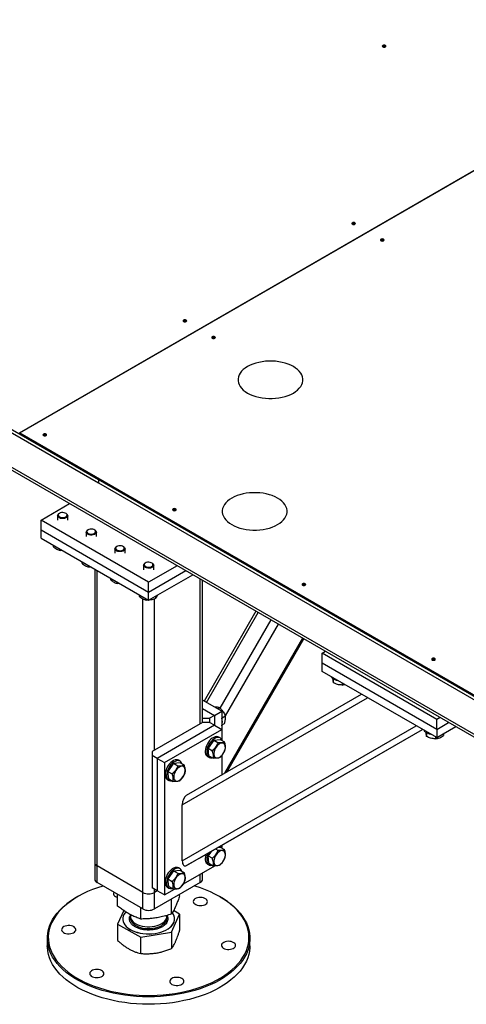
# Model space of a CAD drawing. Header units: millimetres. Extents: x 5 to 589, y 5 to 415.
# Tile 42 of 45: x 392 to 428, y 275 to 353. Entities that reach past the tile are written whole.
import ezdxf

# ---------------------------------------------------------------- set-up
doc = ezdxf.new("R2010")
doc.units = ezdxf.units.MM
doc.layers.add('TRAIT-FORT', color=4, linetype='Continuous', lineweight=25)

msp = doc.modelspace()

# ---------------------------------------------------------------- linework, layer by layer
at = {"layer": 'TRAIT-FORT', "color": 4, "linetype": 'Continuous', "lineweight": 25}
for p, q in [((392.25944, 320.47954), (473.88807, 367.60275)), ((392.2651, 320.47627), (473.89373, 367.59948)), ((335.6909, 353.03788), (398.48198, 316.78936)), ((335.6909, 352.77659), (398.48198, 316.52807)), ((455.61621, 280.80128), (339.08501, 348.07331)), ((339.35016, 347.70376), (455.61621, 280.5848)), ((392.25944, 320.38155), (392.2651, 320.38482)), ((392.2651, 320.37829), (392.2651, 320.47627)), ((392.2651, 320.47627), (455.61621, 283.90446)), ((392.2651, 320.37829), (455.61621, 283.80647)), ((398.48198, 316.78936), (398.48198, 316.52807)), ((398.48764, 316.53133), (398.48198, 316.52807)), ((398.48764, 316.78609), (455.61621, 283.80647)), ((398.48764, 316.78609), (398.48764, 316.5248)), ((398.48764, 316.5248), (455.61621, 283.54518)), ((393.95649, 313.58815), (396.20151, 314.88417)), ((395.41027, 314.12049), (395.37066, 314.09762)), ((395.93644, 314.09762), (395.89684, 314.12049)), ((402.44178, 308.6897), (393.95649, 313.58815)), ((393.95649, 312.80427), (393.95649, 313.58815)), ((395.25355, 313.93436), (395.25355, 313.58815)), ((396.05355, 313.58815), (396.05355, 313.93436)), ((393.95649, 312.15104), (393.95649, 312.80427)), ((393.95649, 312.80427), (402.44178, 307.90582)), ((397.51629, 312.62811), (397.51629, 312.28189)), ((397.67301, 312.81423), (397.6334, 312.79136)), ((398.19918, 312.79136), (398.15958, 312.81423)), ((398.31629, 312.28189), (398.31629, 312.62811)), ((393.95649, 312.15104), (402.44178, 307.25259)), ((394.89511, 311.60918), (394.89511, 311.51143)), ((395.45033, 311.28866), (395.45033, 311.19091)), ((399.77903, 311.32185), (399.77903, 310.97564)), ((399.93575, 311.50798), (399.89615, 311.48511)), ((400.46192, 311.48511), (400.42232, 311.50798)), ((400.57903, 310.97564), (400.57903, 311.32185)), ((397.15785, 310.30293), (397.15785, 310.20518)), ((402.19849, 310.20173), (402.15889, 310.17886)), ((402.72466, 310.17886), (402.68506, 310.20173)), ((397.71307, 309.98241), (397.71307, 309.88466)), ((398.18139, 309.71206), (398.18139, 286.54432)), ((398.36884, 286.28306), (398.36884, 309.60384)), ((402.04178, 310.0156), (402.04178, 309.66939)), ((404.68679, 309.98572), (402.44178, 308.6897)), ((402.44178, 307.90582), (405.36573, 309.59378)), ((402.84178, 309.66939), (402.84178, 310.0156)), ((399.42059, 308.99668), (399.42059, 308.89892)), ((399.97581, 308.67616), (399.97581, 308.5784)), ((402.44178, 307.25259), (405.9315, 309.26716)), ((402.44178, 307.90582), (402.44178, 308.6897)), ((406.51471, 297.51867), (406.51471, 308.93048)), ((406.70216, 297.61664), (406.70216, 308.82227)), ((402.44178, 307.25259), (402.44178, 307.90582)), ((401.68333, 307.69043), (401.68333, 307.59267)), ((401.98923, 284.19306), (401.98923, 307.36773)), ((402.23855, 307.36991), (402.23855, 307.27215)), ((402.89432, 295.42866), (402.89432, 307.35712)), ((402.99699, 307.57311), (402.99699, 307.38947)), ((410.91729, 306.38893), (406.82415, 299.29941)), ((406.99983, 299.19799), (411.09297, 306.28751)), ((408.0889, 298.73286), (412.1112, 305.6997)), ((408.51102, 298.12589), (412.69064, 305.3652)), ((408.45976, 293.60281), (414.61079, 304.25672)), ((408.61235, 293.69093), (414.68708, 304.21267)), ((416.13136, 303.07281), (416.39648, 303.22586)), ((416.13136, 302.28893), (416.13136, 303.07281)), ((425.18233, 297.8478), (416.13136, 303.07281)), ((416.13136, 301.6357), (416.13136, 302.28893)), ((425.18233, 297.06392), (416.13136, 302.28893)), ((425.18233, 296.41069), (416.13136, 301.6357)), ((417.01355, 301.0616), (417.01355, 300.75708)), ((417.72372, 300.71645), (417.72372, 300.56371)), ((405.1005, 291.1087), (419.73119, 299.55756)), ((405.43991, 291.85892), (419.25124, 299.83463)), ((408.21177, 298.49836), (406.70216, 299.36983)), ((406.70216, 298.71671), (407.64608, 298.17179)), ((407.64608, 298.17179), (408.21177, 298.49836)), ((407.89912, 298.67884), (408.0538, 298.76814)), ((408.21177, 298.49836), (408.21177, 297.06148)), ((406.70216, 297.9432), (407.2501, 297.9432)), ((407.64608, 298.17179), (407.2501, 297.9432)), ((407.2501, 297.9432), (407.2501, 297.61664)), ((407.64608, 298.17179), (407.64608, 297.38804)), ((408.21177, 297.96132), (408.49667, 298.12579)), ((425.44745, 298.00085), (425.18233, 297.8478)), ((425.18233, 297.06392), (425.18233, 297.8478)), ((406.68442, 297.61664), (402.72462, 295.33069)), ((407.64608, 297.38804), (403.1206, 294.77554)), ((403.68628, 294.44897), (408.21177, 297.06148)), ((405.1005, 286.67441), (423.57119, 297.34078)), ((405.43991, 286.31606), (424.05124, 297.06365)), ((406.45814, 286.90387), (424.05141, 297.06355)), ((407.2501, 297.61664), (406.68442, 297.61664)), ((407.64608, 297.38804), (407.2501, 297.61664)), ((407.64608, 297.38804), (408.21177, 297.06148)), ((408.21177, 297.06148), (408.21177, 296.25035)), ((408.24081, 297.42101), (408.4281, 297.52913)), ((425.18233, 297.06392), (426.12638, 297.60891)), ((425.18233, 296.41069), (426.69216, 297.28229)), ((425.18233, 297.06392), (425.18233, 296.41069)), ((407.57752, 296.2211), (407.13465, 295.57874)), ((407.57752, 296.2211), (408.08895, 296.26679)), ((407.57752, 296.2211), (407.91667, 296.02531)), ((408.08605, 296.38656), (407.97291, 296.45188)), ((408.08895, 296.26679), (408.4281, 296.071)), ((424.36746, 296.81627), (424.36746, 296.51176)), ((425.07763, 296.47113), (425.07763, 296.31839)), ((425.72279, 296.72269), (425.72279, 296.57675)), ((407.13465, 295.57874), (407.4738, 295.38296)), ((407.20321, 294.98209), (407.13465, 295.57874)), ((402.72462, 295.33069), (402.72462, 295.00413)), ((402.72462, 295.00413), (402.72462, 284.55241)), ((403.1206, 294.77554), (402.72462, 295.00413)), ((403.1206, 294.77554), (403.1206, 284.32381)), ((403.1206, 294.77554), (403.68628, 294.44897)), ((404.91821, 294.55781), (404.80507, 294.62312)), ((407.09298, 294.92763), (407.20612, 294.86232)), ((407.20321, 294.98209), (407.54237, 294.7863)), ((408.21177, 294.99347), (408.21177, 293.4596)), ((403.68628, 294.44897), (403.68628, 283.99725)), ((404.40968, 294.39234), (403.96681, 293.74999)), ((404.40968, 294.39234), (404.92111, 294.43804)), ((404.40968, 294.39234), (404.74883, 294.19655)), ((404.92111, 294.43804), (405.26027, 294.24225)), ((403.92514, 293.09888), (404.03828, 293.03356)), ((403.96681, 293.74999), (404.30596, 293.5542)), ((404.03537, 293.15334), (403.96681, 293.74999)), ((404.03537, 293.15334), (404.37453, 292.95755)), ((405.1005, 286.67441), (405.1005, 291.1087)), ((407.73234, 287.63969), (407.91667, 287.53328)), ((407.94378, 287.7618), (408.08895, 287.77477)), ((408.08895, 287.77477), (408.4281, 287.57898)), ((408.21177, 287.91655), (408.21177, 287.75833)), ((406.45814, 286.90387), (405.43991, 286.31606)), ((407.37271, 287.43202), (407.13465, 287.08672)), ((407.13465, 287.08672), (407.4738, 286.89093)), ((407.20321, 286.49006), (407.13465, 287.08672)), ((398.18139, 286.54432), (398.18139, 285.23785)), ((401.98923, 284.19306), (398.36884, 286.28306)), ((398.36884, 284.9766), (398.36884, 286.28306)), ((404.91821, 286.06578), (404.80507, 286.1311)), ((405.1838, 284.86175), (407.65638, 286.28914)), ((407.09298, 286.43561), (407.20612, 286.37029)), ((407.20321, 286.49006), (407.54237, 286.29428)), ((404.40968, 285.90032), (403.96681, 285.25797)), ((403.96681, 285.25797), (404.30596, 285.06218)), ((404.03537, 284.66131), (403.96681, 285.25797)), ((404.40968, 285.90032), (404.92111, 285.94601)), ((404.40968, 285.90032), (404.74883, 285.70453)), ((404.92111, 285.94601), (405.26027, 285.75022)), ((406.51471, 284.9766), (406.51471, 285.63007)), ((406.70216, 285.23785), (406.70216, 285.73828)), ((401.98923, 282.88659), (398.36884, 284.9766)), ((403.1206, 284.32381), (402.72462, 284.55241)), ((406.51471, 284.9766), (402.89432, 282.88659)), ((403.92514, 284.60685), (404.03828, 284.54154)), ((404.03537, 284.66131), (404.37453, 284.46552)), ((396.84058, 283.86501), (396.784, 283.83234)), ((399.99613, 283.11902), (399.99613, 284.03718)), ((401.98923, 282.88659), (401.98923, 284.19306)), ((402.89432, 284.19306), (402.89432, 284.45444)), ((403.12071, 284.32375), (402.89432, 284.19306)), ((402.89432, 282.88659), (402.89432, 284.19306)), ((403.68628, 283.99725), (403.1206, 284.32381)), ((403.68628, 283.99725), (404.48855, 284.46039)), ((404.88742, 283.91237), (404.88742, 284.03718)), ((408.09955, 283.83234), (408.04297, 283.86501)), ((401.81403, 282.09466), (401.81403, 282.98773)), ((404.25968, 282.49134), (404.25968, 283.6748)), ((400.47121, 282.76802), (399.99613, 281.69259)), ((400.96892, 282.31917), (401.00178, 282.37259)), ((401.00178, 282.44485), (401.00178, 282.30908)), ((403.88178, 282.30908), (403.88178, 282.37603)), ((404.25968, 281.06492), (404.88742, 282.48594)), ((404.88742, 282.48594), (404.41051, 282.75467)), ((404.88742, 282.48594), (404.88742, 281.18968)), ((399.99613, 281.69259), (401.81403, 280.66824)), ((399.99613, 281.69259), (399.99613, 280.39633)), ((400.39738, 282.10233), (400.39738, 282.08927)), ((404.48618, 282.08927), (404.48618, 282.10233)), ((401.81403, 280.66824), (404.25968, 281.06492)), ((401.81403, 279.37198), (401.81403, 280.66824)), ((404.25968, 281.06492), (404.25968, 279.76866)), ((394.44178, 280.56724), (394.44178, 279.97933)), ((410.44178, 279.97933), (410.44178, 280.56724))]:
    msp.add_line(p, q, dxfattribs=at)
at = {"layer": 'TRAIT-FORT', "color": 4, "linetype": 'Continuous', "lineweight": 25, "flags": 128}
for points in [[(421.131, 351.05311), (421.08429, 351.07113), (421.02918, 351.07746), (420.97407, 351.07113), (420.92736, 351.05311), (420.89614, 351.02614), (420.88518, 350.99433), (420.89614, 350.96252), (420.92736, 350.93555), (420.97407, 350.91753), (421.02918, 350.9112), (421.08429, 350.91753), (421.131, 350.93555), (421.16222, 350.96252), (421.17318, 350.99433), (421.16222, 351.02614), (421.131, 351.05311)], [(418.72794, 337.0592), (418.68122, 337.07722), (418.62611, 337.08355), (418.57101, 337.07722), (418.52429, 337.0592), (418.49307, 337.03223), (418.48211, 337.00042), (418.49307, 336.96861), (418.52429, 336.94164), (418.57101, 336.92362), (418.62611, 336.91729), (418.68122, 336.92362), (418.72794, 336.94164), (418.75915, 336.96861), (418.77011, 337.00042), (418.75915, 337.03223), (418.72794, 337.0592)], [(420.99068, 335.75295), (420.94396, 335.77097), (420.88885, 335.77729), (420.83375, 335.77097), (420.78703, 335.75295), (420.75581, 335.72598), (420.74485, 335.69416), (420.75581, 335.66235), (420.78703, 335.63538), (420.83375, 335.61736), (420.88885, 335.61103), (420.94396, 335.61736), (420.99068, 335.63538), (421.02189, 335.66235), (421.03285, 335.69416), (421.02189, 335.72598), (420.99068, 335.75295)], [(405.40601, 329.36861), (405.35929, 329.38663), (405.30418, 329.39296), (405.24908, 329.38663), (405.20236, 329.36861), (405.17114, 329.34164), (405.16018, 329.30983), (405.17114, 329.27802), (405.20236, 329.25105), (405.24908, 329.23303), (405.30418, 329.2267), (405.35929, 329.23303), (405.40601, 329.25105), (405.43722, 329.27802), (405.44818, 329.30983), (405.43722, 329.34164), (405.40601, 329.36861)], [(407.66875, 328.06236), (407.62203, 328.08038), (407.56692, 328.08671), (407.51182, 328.08038), (407.4651, 328.06236), (407.43389, 328.03539), (407.42292, 328.00358), (407.43389, 327.97177), (407.4651, 327.9448), (407.51182, 327.92678), (407.56692, 327.92045), (407.62203, 327.92678), (407.66875, 327.9448), (407.69996, 327.97177), (407.71092, 328.00358), (407.69996, 328.03539), (407.66875, 328.06236)], [(413.86761, 325.70374), (413.66848, 325.80725), (413.45169, 325.89817), (413.21963, 325.97552), (412.97484, 326.03843), (412.71999, 326.08624), (412.45789, 326.1184), (412.1914, 326.13457), (411.92344, 326.13457), (411.65694, 326.1184), (411.39484, 326.08624), (411.13999, 326.03843), (410.8952, 325.97552), (410.66314, 325.89817), (410.44636, 325.80725), (410.24722, 325.70374), (410.06792, 325.58878), (409.91042, 325.46363), (409.77644, 325.32967), (409.66745, 325.18835), (409.58465, 325.04123), (409.52893, 324.88992), (409.50092, 324.73608), (409.50092, 324.58139), (409.52893, 324.42755), (409.58465, 324.27624), (409.66745, 324.12912), (409.77644, 323.9878), (409.91042, 323.85384), (410.06792, 323.72869), (410.24722, 323.61373), (410.44636, 323.51023), (410.66314, 323.4193), (410.8952, 323.34196), (411.13999, 323.27904), (411.39484, 323.23124), (411.65694, 323.19907), (411.92344, 323.1829), (412.1914, 323.1829), (412.45789, 323.19907), (412.71999, 323.23124), (412.97484, 323.27904), (413.21963, 323.34196), (413.45169, 323.4193), (413.66848, 323.51023), (413.86761, 323.61373), (414.04691, 323.72869), (414.20441, 323.85384), (414.33839, 323.9878), (414.44738, 324.12912), (414.53019, 324.27624), (414.5859, 324.42755), (414.61391, 324.58139), (414.61391, 324.73608), (414.5859, 324.88992), (414.53019, 325.04123), (414.44738, 325.18835), (414.33839, 325.32967), (414.20441, 325.46363), (414.04691, 325.58878), (413.86761, 325.70374)], [(394.34682, 320.37177), (394.3001, 320.38979), (394.24499, 320.39612), (394.18989, 320.38979), (394.14317, 320.37177), (394.11196, 320.3448), (394.10099, 320.31299), (394.11196, 320.28118), (394.14317, 320.25421), (394.18989, 320.23619), (394.24499, 320.22986), (394.3001, 320.23619), (394.34682, 320.25421), (394.37803, 320.28118), (394.38899, 320.31299), (394.37803, 320.3448), (394.34682, 320.37177)], [(412.6231, 315.31903), (412.42397, 315.42253), (412.20718, 315.51346), (411.97512, 315.5908), (411.73033, 315.65372), (411.47548, 315.70152), (411.21338, 315.73369), (410.94689, 315.74986), (410.67893, 315.74986), (410.41244, 315.73369), (410.15033, 315.70152), (409.89549, 315.65372), (409.65069, 315.5908), (409.41863, 315.51346), (409.20185, 315.42253), (409.00271, 315.31903), (408.82341, 315.20407), (408.66591, 315.07892), (408.53193, 314.94496), (408.42294, 314.80364), (408.34014, 314.65652), (408.28443, 314.50521), (408.25642, 314.35137), (408.25642, 314.19668), (408.28443, 314.04284), (408.34014, 313.89153), (408.42294, 313.74441), (408.53193, 313.60309), (408.66591, 313.46913), (408.82341, 313.34398), (409.00271, 313.22902), (409.20185, 313.12551), (409.41863, 313.03459), (409.65069, 312.95724), (409.89549, 312.89433), (410.15033, 312.84652), (410.41244, 312.81436), (410.67893, 312.79819), (410.94689, 312.79819), (411.21338, 312.81436), (411.47548, 312.84652), (411.73033, 312.89433), (411.97512, 312.95724), (412.20718, 313.03459), (412.42397, 313.12551), (412.6231, 313.22902), (412.8024, 313.34398), (412.9599, 313.46913), (413.09388, 313.60309), (413.20287, 313.74441), (413.28568, 313.89153), (413.34139, 314.04284), (413.3694, 314.19668), (413.3694, 314.35137), (413.34139, 314.50521), (413.28568, 314.65652), (413.20287, 314.80364), (413.09388, 314.94496), (412.9599, 315.07892), (412.8024, 315.20407), (412.6231, 315.31903)], [(395.93644, 314.09762), (395.94897, 314.09004), (396.01078, 314.03826), (396.04609, 313.97877), (396.05228, 313.91598), (396.02891, 313.85456), (395.97769, 313.79906), (395.90244, 313.75359), (395.80873, 313.72153), (395.7035, 313.70525), (395.59458, 313.70597), (395.49002, 313.72362), (395.3976, 313.75691), (395.32416, 313.80335), (395.27515, 313.85951), (395.2542, 313.92123), (395.26287, 313.98391), (395.30051, 314.04292), (395.36434, 314.09388), (395.37066, 314.09762)], [(395.56452, 314.17191), (395.47053, 314.14824), (395.39281, 314.10962), (395.33825, 314.0595), (395.31171, 314.00232), (395.31555, 313.94317), (395.34942, 313.88729), (395.41031, 313.83966), (395.49281, 313.80451), (395.5896, 313.78496), (395.69207, 313.78275), (395.79111, 313.79807), (395.87794, 313.82956), (395.94482, 313.87443), (395.98583, 313.92869), (395.99731, 313.98751), (395.97825, 314.04568), (395.93033, 314.09801), (395.85783, 314.13987), (395.76717, 314.16753), (395.66641, 314.17853), (395.56452, 314.17191)], [(404.57535, 314.46697), (404.52864, 314.48499), (404.47353, 314.49131), (404.41842, 314.48499), (404.37171, 314.46697), (404.34049, 314.44), (404.32953, 314.40818), (404.34049, 314.37637), (404.37171, 314.3494), (404.41842, 314.33138), (404.47353, 314.32505), (404.52864, 314.33138), (404.57535, 314.3494), (404.60657, 314.37637), (404.61753, 314.40818), (404.60657, 314.44), (404.57535, 314.46697)], [(398.19918, 312.79136), (398.21172, 312.78379), (398.27352, 312.732), (398.30883, 312.67251), (398.31502, 312.60973), (398.29165, 312.54831), (398.24043, 312.4928), (398.16518, 312.44734), (398.07147, 312.41528), (397.96625, 312.399), (397.85732, 312.39972), (397.75277, 312.41737), (397.66034, 312.45065), (397.5869, 312.4971), (397.53789, 312.55326), (397.51694, 312.61497), (397.52561, 312.67766), (397.56326, 312.73667), (397.62708, 312.78763), (397.6334, 312.79136)], [(397.82726, 312.86565), (397.73327, 312.84198), (397.65555, 312.80337), (397.601, 312.75325), (397.57446, 312.69607), (397.57829, 312.63691), (397.61216, 312.58104), (397.67305, 312.53341), (397.75555, 312.49826), (397.85234, 312.47871), (397.95481, 312.4765), (398.05386, 312.49182), (398.14068, 312.52331), (398.20757, 312.56818), (398.24857, 312.62244), (398.26005, 312.68126), (398.24099, 312.73942), (398.19307, 312.79176), (398.12057, 312.83362), (398.02991, 312.86128), (397.92916, 312.87228), (397.82726, 312.86565)], [(400.46192, 311.48511), (400.47446, 311.47754), (400.53626, 311.42575), (400.57157, 311.36626), (400.57777, 311.30348), (400.55439, 311.24205), (400.50318, 311.18655), (400.42792, 311.14108), (400.33421, 311.10902), (400.22899, 311.09275), (400.12006, 311.09346), (400.01551, 311.11112), (399.92308, 311.1444), (399.84964, 311.19085), (399.80063, 311.24701), (399.77968, 311.30872), (399.78835, 311.37141), (399.826, 311.43042), (399.88983, 311.48138), (399.89615, 311.48511)], [(400.09, 311.5594), (399.99602, 311.53573), (399.91829, 311.49712), (399.86374, 311.44699), (399.8372, 311.38982), (399.84103, 311.33066), (399.8749, 311.27479), (399.93579, 311.22716), (400.01829, 311.19201), (400.11508, 311.17246), (400.21755, 311.17024), (400.3166, 311.18556), (400.40342, 311.21706), (400.47031, 311.26193), (400.51131, 311.31618), (400.52279, 311.37501), (400.50373, 311.43317), (400.45582, 311.48551), (400.38331, 311.52736), (400.29265, 311.55502), (400.1919, 311.56603), (400.09, 311.5594)], [(402.72466, 310.17886), (402.7372, 310.17128), (402.799, 310.1195), (402.83431, 310.06001), (402.84051, 309.99722), (402.81713, 309.9358), (402.76592, 309.8803), (402.69066, 309.83483), (402.59695, 309.80277), (402.49173, 309.78649), (402.3828, 309.78721), (402.27825, 309.80486), (402.18583, 309.83815), (402.11238, 309.88459), (402.06337, 309.94075), (402.04242, 310.00247), (402.05109, 310.06515), (402.08874, 310.12416), (402.15257, 310.17512), (402.15889, 310.17886)], [(402.35274, 310.25315), (402.25876, 310.22948), (402.18103, 310.19086), (402.12648, 310.14074), (402.09994, 310.08356), (402.10377, 310.02441), (402.13764, 309.96853), (402.19853, 309.92091), (402.28104, 309.88575), (402.37782, 309.8662), (402.48029, 309.86399), (402.57934, 309.87931), (402.66616, 309.9108), (402.73305, 309.95567), (402.77405, 310.00993), (402.78554, 310.06875), (402.76647, 310.12692), (402.71856, 310.17925), (402.64605, 310.22111), (402.55539, 310.24877), (402.45464, 310.25978), (402.35274, 310.25315)], [(414.80389, 308.56216), (414.75717, 308.58018), (414.70206, 308.58651), (414.64696, 308.58018), (414.60024, 308.56216), (414.56903, 308.53519), (414.55806, 308.50338), (414.56903, 308.47156), (414.60024, 308.4446), (414.64696, 308.42657), (414.70206, 308.42025), (414.75717, 308.42657), (414.80389, 308.4446), (414.8351, 308.47156), (414.84606, 308.50338), (414.8351, 308.53519), (414.80389, 308.56216)], [(425.03242, 302.65735), (424.98571, 302.67537), (424.9306, 302.6817), (424.87549, 302.67537), (424.82878, 302.65735), (424.79756, 302.63038), (424.7866, 302.59857), (424.79756, 302.56676), (424.82878, 302.53979), (424.87549, 302.52177), (424.9306, 302.51544), (424.98571, 302.52177), (425.03242, 302.53979), (425.06364, 302.56676), (425.0746, 302.59857), (425.06364, 302.63038), (425.03242, 302.65735)], [(416.93231, 301.12033), (416.85529, 301.19981), (416.83378, 301.2302)], [(424.28622, 296.87501), (424.2092, 296.95449), (424.18769, 296.98488)], [(407.97291, 296.45188), (407.89323, 296.4836), (407.79685, 296.49283), (407.69199, 296.47625), (407.58201, 296.4344), (407.47046, 296.36861), (407.36092, 296.281), (407.25691, 296.17438), (407.16177, 296.05219), (407.07855, 295.91836), (407.00995, 295.77717), (406.95815, 295.63317)], [(408.24081, 296.17913), (408.21558, 296.24275), (408.16166, 296.32439), (408.09116, 296.38354), (408.00636, 296.41829), (407.90998, 296.42752), (407.80512, 296.41094), (407.69515, 296.36908), (407.5836, 296.30329), (407.47406, 296.21568), (407.37004, 296.10907), (407.2749, 295.98688), (407.19169, 295.85304), (407.12309, 295.71186), (407.07129, 295.56786)], [(406.95815, 295.63317), (406.92483, 295.491), (406.91105, 295.35521), (406.91726, 295.23017), (406.94326, 295.11991), (406.98821, 295.02796), (407.05068, 294.95728), (407.09298, 294.92763)], [(407.07129, 295.56786), (407.03797, 295.42568), (407.02419, 295.2899), (407.0304, 295.16486), (407.0564, 295.05459), (407.10135, 294.96264), (407.16381, 294.89197), (407.24177, 294.84483), (407.33273, 294.82275), (407.43376, 294.82644), (407.46315, 294.83203)], [(407.58877, 295.06902), (407.6104, 294.97411), (407.6509, 294.89762), (407.7085, 294.84291), (407.78067, 294.81236), (407.86427, 294.80732), (407.95564, 294.828), (408.05078, 294.87349), (408.14555, 294.94182), (408.23579, 295.02998), (408.31756, 295.13414), (408.3873, 295.24974), (408.44194, 295.37172), (408.47911, 295.49475), (408.49718, 295.61347), (408.49536, 295.72267), (408.47372, 295.81759), (408.43322, 295.89407), (408.37563, 295.94878), (408.30345, 295.97933), (408.21986, 295.98437), (408.12849, 295.9637), (408.03334, 295.9182), (407.93858, 295.84988), (407.84834, 295.76171), (407.76656, 295.65755), (407.69683, 295.54196), (407.64218, 295.41997), (407.60501, 295.29694), (407.58694, 295.17823), (407.58877, 295.06902)], [(404.80507, 294.62312), (404.72539, 294.65485), (404.62901, 294.66408), (404.52415, 294.6475), (404.41417, 294.60564), (404.30262, 294.53985), (404.19308, 294.45224), (404.08907, 294.34563), (403.99393, 294.22344), (403.91072, 294.0896), (403.84211, 293.94842), (403.79031, 293.80442)], [(405.07297, 294.35037), (405.04774, 294.414), (404.99382, 294.49564), (404.92332, 294.55479), (404.83853, 294.58953), (404.74215, 294.59877), (404.63728, 294.58219), (404.52731, 294.54033), (404.41576, 294.47454), (404.30622, 294.38693), (404.20221, 294.28032), (404.10706, 294.15813), (404.02385, 294.02429), (403.95525, 293.8831), (403.90345, 293.73911)], [(403.79031, 293.80442), (403.75699, 293.66224), (403.74321, 293.52645), (403.74942, 293.40142), (403.77542, 293.29115), (403.82038, 293.1992), (403.88284, 293.12852), (403.92514, 293.09888)], [(404.42093, 293.24027), (404.44256, 293.14535), (404.48306, 293.06886), (404.54066, 293.01415), (404.61283, 292.98361), (404.69643, 292.97856), (404.7878, 292.99924), (404.88294, 293.04474), (404.97771, 293.11306), (405.06795, 293.20123), (405.14972, 293.30539), (405.21946, 293.42098), (405.2741, 293.54296), (405.31127, 293.666), (405.32934, 293.78471), (405.32752, 293.89391), (405.30588, 293.98883), (405.26538, 294.06532), (405.20779, 294.12003), (405.13562, 294.15058), (405.05202, 294.15562), (404.96065, 294.13494), (404.8655, 294.08945), (404.77074, 294.02112), (404.6805, 293.93296), (404.59872, 293.8288), (404.52899, 293.7132), (404.47434, 293.59122), (404.43717, 293.46818), (404.41911, 293.34947), (404.42093, 293.24027)], [(403.90345, 293.73911), (403.87013, 293.59693), (403.85635, 293.46114), (403.86256, 293.3361), (403.88856, 293.22584), (403.93351, 293.13389), (403.99597, 293.06321), (404.07393, 293.01607), (404.16489, 292.99399), (404.26592, 292.99768), (404.29531, 293.00328)], [(406.97873, 287.2045), (406.95815, 287.14115), (406.92483, 286.99897), (406.91105, 286.86318), (406.91726, 286.73815), (406.94326, 286.62788), (406.98821, 286.53593), (407.05068, 286.46525), (407.09298, 286.43561)], [(407.07129, 287.07584), (407.03797, 286.93366), (407.02419, 286.79787), (407.0304, 286.67283), (407.0564, 286.56257), (407.10135, 286.47062), (407.16381, 286.39994), (407.24177, 286.3528), (407.33273, 286.33072), (407.43376, 286.33441), (407.46315, 286.34001)], [(407.16616, 287.31274), (407.12309, 287.21983), (407.07129, 287.07584)], [(407.58877, 286.577), (407.6104, 286.48208), (407.6509, 286.40559), (407.7085, 286.35088), (407.78067, 286.32034), (407.86427, 286.31529), (407.95564, 286.33597), (408.05078, 286.38147), (408.14555, 286.44979), (408.23579, 286.53796), (408.31756, 286.64212), (408.3873, 286.75771), (408.44194, 286.87969), (408.47911, 287.00273), (408.49718, 287.12144), (408.49536, 287.23064), (408.47372, 287.32556), (408.43322, 287.40205), (408.37563, 287.45676), (408.30345, 287.48731), (408.21986, 287.49235), (408.12849, 287.47167), (408.03334, 287.42618), (407.93858, 287.35785), (407.84834, 287.26968), (407.76656, 287.16553), (407.69683, 287.04993), (407.64218, 286.92795), (407.60501, 286.80491), (407.58694, 286.6862), (407.58877, 286.577)], [(404.80507, 286.1311), (404.72539, 286.16282), (404.62901, 286.17205), (404.52415, 286.15548), (404.41417, 286.11362), (404.30262, 286.04783), (404.19308, 285.96022), (404.08907, 285.8536), (403.99393, 285.73142), (403.91072, 285.59758), (403.84211, 285.45639), (403.79031, 285.3124)], [(405.07297, 285.85835), (405.04774, 285.92197), (404.99382, 286.00362), (404.92332, 286.06276), (404.83853, 286.09751), (404.74215, 286.10674), (404.63728, 286.09016), (404.52731, 286.04831), (404.41576, 285.98252), (404.30622, 285.89491), (404.20221, 285.78829), (404.10706, 285.6661), (404.02385, 285.53226), (403.95525, 285.39108), (403.90345, 285.24708)], [(403.79031, 285.3124), (403.75699, 285.17022), (403.74321, 285.03443), (403.74942, 284.90939), (403.77542, 284.79913), (403.82038, 284.70718), (403.88284, 284.6365), (403.92514, 284.60685)], [(404.42093, 284.74825), (404.44256, 284.65333), (404.48306, 284.57684), (404.54066, 284.52213), (404.61283, 284.49158), (404.69643, 284.48654), (404.7878, 284.50722), (404.88294, 284.55271), (404.97771, 284.62104), (405.06795, 284.7092), (405.14972, 284.81336), (405.21946, 284.92896), (405.2741, 285.05094), (405.31127, 285.17397), (405.32934, 285.29269), (405.32752, 285.40189), (405.30588, 285.49681), (405.26538, 285.57329), (405.20779, 285.62801), (405.13562, 285.65855), (405.05202, 285.6636), (404.96065, 285.64292), (404.8655, 285.59742), (404.77074, 285.5291), (404.6805, 285.44093), (404.59872, 285.33677), (404.52899, 285.22118), (404.47434, 285.0992), (404.43717, 284.97616), (404.41911, 284.85745), (404.42093, 284.74825)], [(398.84009, 284.70456), (398.82366, 284.6997), (398.4088, 284.56751), (398.00837, 284.42123), (397.62382, 284.26139), (397.25652, 284.08856), (396.90777, 283.90335), (396.57884, 283.70644), (396.2709, 283.49853), (395.98504, 283.28035), (395.7223, 283.0527), (395.48361, 282.81638), (395.26983, 282.57225), (395.08173, 282.32117), (394.91997, 282.06405), (394.78514, 281.8018), (394.67771, 281.53537), (394.59808, 281.26571), (394.54653, 280.99378), (394.52324, 280.72055), (394.5283, 280.44701), (394.56169, 280.17414), (394.62328, 279.90291), (394.71286, 279.63429), (394.83011, 279.36924), (394.97461, 279.10871), (395.14584, 278.85364), (395.34319, 278.60494), (395.56594, 278.3635), (395.81331, 278.13017), (396.08441, 277.90581), (396.37827, 277.69121), (396.69383, 277.48714), (397.02997, 277.29432), (397.38548, 277.11346), (397.75909, 276.94519), (398.14947, 276.79013), (398.55521, 276.64882), (398.97486, 276.52177), (399.40692, 276.40943), (399.84985, 276.31221), (400.30206, 276.23046), (400.76192, 276.16447), (401.2278, 276.11447), (401.69802, 276.08065), (402.17091, 276.06312), (402.64477, 276.06194), (403.1179, 276.07713), (403.58861, 276.10863), (404.05521, 276.15632), (404.51604, 276.22003), (404.96944, 276.29954), (405.4138, 276.39457), (405.84751, 276.50476), (406.26904, 276.62973), (406.67686, 276.76902), (407.06953, 276.92215), (407.44562, 277.08856), (407.80381, 277.26766), (408.1428, 277.4588), (408.46138, 277.66131), (408.75841, 277.87445), (409.03283, 278.09746), (409.28366, 278.32955), (409.50999, 278.56988), (409.71103, 278.8176), (409.88604, 279.07181), (410.0344, 279.33161), (410.15558, 279.59607), (410.24915, 279.86424), (410.31477, 280.13516), (410.35221, 280.40785), (410.36133, 280.68136), (410.34209, 280.95469), (410.29458, 281.22686), (410.21896, 281.49691), (410.1155, 281.76386), (409.98457, 282.02677), (409.82663, 282.28468), (409.64226, 282.53668), (409.43212, 282.78186), (409.19695, 283.01935), (408.9376, 283.2483), (408.65499, 283.46788), (408.35015, 283.67731), (408.02415, 283.87584), (407.67817, 284.06276), (407.31345, 284.23741), (406.93128, 284.39915), (406.53305, 284.5474), (406.12017, 284.68164), (406.04347, 284.70456)], [(403.90345, 285.24708), (403.87013, 285.10491), (403.85635, 284.96912), (403.86256, 284.84408), (403.88856, 284.73382), (403.93351, 284.64187), (403.99597, 284.57119), (404.07393, 284.52405), (404.16489, 284.50197), (404.26592, 284.50566), (404.29531, 284.51125)], [(408.09955, 283.83234), (408.3493, 283.68144), (408.6585, 283.47394), (408.94586, 283.25623), (409.21038, 283.02908), (409.45113, 282.79328), (409.66725, 282.54966), (409.858, 282.29907), (410.02269, 282.0424), (410.16075, 281.78055), (410.27171, 281.51444), (410.35516, 281.245), (410.41081, 280.97318), (410.43847, 280.69994), (410.43805, 280.42623), (410.40953, 280.15301), (410.35303, 279.88125), (410.26874, 279.6119), (410.15696, 279.3459), (410.01808, 279.0842), (409.85259, 278.8277), (409.66106, 278.57732), (409.44418, 278.33392), (409.2027, 278.09837), (408.93747, 277.87149), (408.64943, 277.65408), (408.33958, 277.4469), (408.00902, 277.25068), (407.6589, 277.06611), (407.29045, 276.89384), (406.90498, 276.73447), (406.50383, 276.58857), (406.08841, 276.45664), (405.66018, 276.33914), (405.22064, 276.2365), (404.77135, 276.14908), (404.31387, 276.07717), (403.84981, 276.02103), (403.38081, 275.98086), (402.90852, 275.9568), (402.43458, 275.94894), (401.96067, 275.95729), (401.48844, 275.98184), (401.01957, 276.0225), (400.55569, 276.07912), (400.09844, 276.1515), (399.64942, 276.2394), (399.2102, 276.34249), (398.78234, 276.46043), (398.36733, 276.59279), (397.96663, 276.73911), (397.58166, 276.89888), (397.21375, 277.07154), (396.86421, 277.25647), (396.53425, 277.45303), (396.22505, 277.66053), (395.93769, 277.87824), (395.67317, 278.10539), (395.43242, 278.3412), (395.2163, 278.58482), (395.02556, 278.8354), (394.86086, 279.09207), (394.7228, 279.35392), (394.61184, 279.62003), (394.5284, 279.88947), (394.47274, 280.16129), (394.44508, 280.43453), (394.44551, 280.70825), (394.47402, 280.98146), (394.53052, 281.25322), (394.61481, 281.52257), (394.72659, 281.78857), (394.86547, 282.05028), (395.03097, 282.30677), (395.22249, 282.55716), (395.43937, 282.80055), (395.68085, 283.03611), (395.94608, 283.26299), (396.23412, 283.4804), (396.54397, 283.68758), (396.784, 283.83234)], [(399.69469, 284.2112), (399.68684, 284.19836), (399.66116, 284.1275), (399.66344, 284.05512), (399.69355, 283.98485), (399.75001, 283.92021), (399.82996, 283.86444), (399.9294, 283.82034), (399.99613, 283.80049)], [(406.17016, 283.22745), (406.27503, 283.18777), (406.39258, 283.16255), (406.51689, 283.15306), (406.64175, 283.15978), (406.76089, 283.18237), (406.86834, 283.21969), (406.9587, 283.26989), (407.02744, 283.33043), (407.07113, 283.39829), (407.08757, 283.47006), (407.07593, 283.54214), (407.0368, 283.61091), (406.97214, 283.67294), (406.88519, 283.7251), (406.78031, 283.76479), (406.66277, 283.79001), (406.53845, 283.7995), (406.41359, 283.79278), (406.29445, 283.77019), (406.18701, 283.73286), (406.09665, 283.68267), (406.0279, 283.62212), (405.98421, 283.55427), (405.96778, 283.4825), (405.97941, 283.41042), (406.01855, 283.34164), (406.08321, 283.27962), (406.17016, 283.22745)], [(400.63543, 282.65505), (400.58138, 282.59167), (400.49419, 282.46121), (400.43433, 282.32571), (400.40265, 282.18708), (400.3996, 282.04726), (400.42522, 281.90821), (400.47914, 281.77189), (400.56062, 281.64021), (400.6685, 281.51501), (400.80128, 281.39806), (400.95709, 281.29099), (401.13373, 281.19531), (401.32874, 281.11237), (401.53937, 281.04332), (401.76268, 280.98914), (401.99551, 280.95059), (402.23461, 280.9282), (402.47662, 280.9223), (402.71813, 280.93296), (402.95577, 280.96004), (403.1862, 281.00315), (403.40617, 281.06169), (403.6126, 281.13484), (403.8026, 281.22157), (403.9735, 281.32067), (404.12289, 281.43074), (404.24869, 281.55023), (404.34912, 281.67748), (404.42277, 281.81069), (404.42277, 281.81069)], [(401.00178, 282.30908), (401.00888, 282.22661), (401.04271, 282.11229), (401.10376, 282.0018), (401.19087, 281.89729), (401.30231, 281.8008), (401.43594, 281.7142), (401.58914, 281.63917), (401.75894, 281.57719), (401.94203, 281.52945), (402.13485, 281.49689), (402.33364, 281.48013), (402.53454, 281.47951), (402.73363, 281.49504), (402.92704, 281.52641), (403.111, 281.57301), (403.28194, 281.63395), (403.43653, 281.70802), (403.57175, 281.79379), (403.68498, 281.88959), (403.77402, 281.99355), (403.83712, 282.10366)], [(401.00309, 282.20315), (401.0018, 282.1721), (401.01474, 282.05637), (401.05546, 281.9428), (401.12316, 281.83361), (401.21652, 281.73092), (401.33374, 281.63673), (401.47252, 281.55287), (401.63016, 281.48098), (401.80361, 281.42245), (401.98947, 281.37843), (402.18414, 281.34978), (402.38382, 281.33704), (402.58463, 281.34046), (402.78266, 281.35999), (402.97406, 281.39524), (403.15509, 281.44552), (403.32224, 281.50986), (403.47226, 281.587), (403.60222, 281.67544), (403.70959, 281.77347), (403.79228, 281.87916), (403.84869, 281.99047), (403.87771, 282.10523), (403.87879, 282.22121), (403.85189, 282.33614), (403.84204, 282.36159)], [(403.83712, 282.10366), (403.87306, 282.21777), (403.88178, 282.30908)], [(396.68483, 281.1991), (396.69192, 281.27138), (396.67099, 281.34275), (396.62306, 281.40965), (396.55055, 281.46871), (396.45709, 281.51698), (396.34737, 281.55203), (396.22689, 281.57211), (396.1017, 281.57621), (395.97806, 281.56412), (395.86217, 281.53646), (395.75986, 281.4946), (395.67625, 281.44064), (395.61553, 281.3773), (395.58075, 281.30775), (395.57365, 281.23548), (395.59459, 281.1641), (395.64252, 281.0972), (395.71503, 281.03814), (395.80848, 280.98987), (395.9182, 280.95482), (396.03868, 280.93474), (396.16388, 280.93064), (396.28752, 280.94273), (396.4034, 280.9704), (396.50571, 281.01226), (396.58933, 281.06621), (396.65004, 281.12955), (396.68483, 281.1991)], [(400.39738, 282.08927), (400.3996, 282.0342), (400.42522, 281.89515), (400.47914, 281.75883), (400.56062, 281.62714), (400.6685, 281.50194), (400.80128, 281.38499), (400.95709, 281.27793), (401.13373, 281.18225), (401.32874, 281.0993), (401.53937, 281.03026), (401.76268, 280.97608), (401.99551, 280.93752), (402.23461, 280.91514), (402.47662, 280.90923), (402.71813, 280.91989), (402.95577, 280.94697), (403.1862, 280.99008), (403.40617, 281.04863), (403.6126, 281.12178), (403.8026, 281.20851), (403.9735, 281.3076), (404.12289, 281.41767), (404.24869, 281.53717), (404.34912, 281.66442), (404.42277, 281.79763)], [(405.22064, 275.6486), (404.77135, 275.56117), (404.31387, 275.48926), (403.84981, 275.43312), (403.38081, 275.39295), (402.90852, 275.36889), (402.43458, 275.36103), (401.96067, 275.36938), (401.48844, 275.39393), (401.01957, 275.43459), (400.55569, 275.49121), (400.09844, 275.56359), (399.64942, 275.65149), (399.2102, 275.75459), (398.78234, 275.87252), (398.36733, 276.00488), (397.96663, 276.1512), (397.58166, 276.31097), (397.21375, 276.48363), (396.86421, 276.66856), (396.53425, 276.86512), (396.22505, 277.07262), (395.93769, 277.29033), (395.67317, 277.51748), (395.43242, 277.75329), (395.2163, 277.99691), (395.02556, 278.24749), (394.86086, 278.50416), (394.7228, 278.76601), (394.61184, 279.03212), (394.5284, 279.30156), (394.47274, 279.57338), (394.44508, 279.84662), (394.44178, 279.97933)], [(410.44178, 279.97933), (410.43805, 279.83832), (410.40953, 279.5651), (410.35303, 279.29334), (410.26874, 279.02399), (410.15696, 278.75799), (410.01808, 278.49629), (409.85259, 278.23979), (409.66106, 277.98941), (409.44418, 277.74601), (409.2027, 277.51046), (408.93747, 277.28358), (408.64943, 277.06617), (408.33958, 276.85899), (408.00902, 276.66277), (407.6589, 276.4782), (407.29045, 276.30593), (406.90498, 276.14656), (406.50383, 276.00066), (406.08841, 275.86873), (405.66018, 275.75124), (405.22064, 275.6486)], [(408.19873, 280.06602), (408.19163, 279.99374), (408.21257, 279.92237), (408.26049, 279.85547), (408.333, 279.79641), (408.42646, 279.74814), (408.53618, 279.71309), (408.65666, 279.69301), (408.78186, 279.68891), (408.9055, 279.701), (409.02138, 279.72866), (409.12369, 279.77052), (409.2073, 279.82448), (409.26802, 279.88782), (409.3028, 279.95737), (409.3099, 280.02964), (409.28896, 280.10102), (409.24104, 280.16792), (409.16853, 280.22698), (409.07507, 280.27525), (408.96535, 280.3103), (408.84487, 280.33038), (408.71967, 280.33448), (408.59603, 280.32239), (408.48015, 280.29472), (408.37784, 280.25286), (408.29423, 280.19891), (408.23351, 280.13557), (408.19873, 280.06602)], [(398.7134, 278.03767), (398.60852, 278.07735), (398.49098, 278.10257), (398.36666, 278.11206), (398.2418, 278.10534), (398.12266, 278.08275), (398.01522, 278.04543), (397.92486, 277.99523), (397.85611, 277.93469), (397.81242, 277.86683), (397.79598, 277.79506), (397.80762, 277.72298), (397.84676, 277.65421), (397.91142, 277.59218), (397.99836, 277.54002), (398.10324, 277.50033), (398.22078, 277.47511), (398.3451, 277.46562), (398.46996, 277.47234), (398.5891, 277.49493), (398.69654, 277.53226), (398.78691, 277.58245), (398.85565, 277.643), (398.89934, 277.71085), (398.91578, 277.78262), (398.90414, 277.8547), (398.86501, 277.92348), (398.80035, 277.9855), (398.7134, 278.03767)], [(404.47035, 277.47113), (404.35837, 277.43854), (404.26177, 277.39238), (404.18537, 277.33497), (404.13302, 277.26919), (404.10734, 277.19833), (404.10962, 277.12595), (404.13974, 277.05568), (404.19619, 276.99104), (404.27614, 276.93527), (404.37559, 276.89117), (404.48954, 276.86095), (404.61228, 276.84612), (404.73766, 276.84744), (404.85939, 276.86482), (404.97136, 276.89741), (405.06797, 276.94357), (405.14436, 277.00098), (405.19671, 277.06676), (405.22239, 277.13762), (405.22012, 277.21), (405.19, 277.28027), (405.13355, 277.34491), (405.05359, 277.40068), (404.95415, 277.44478), (404.8402, 277.475), (404.71746, 277.48983), (404.59208, 277.48851), (404.47035, 277.47113)]]:
    msp.add_lwpolyline(points, dxfattribs=at)
at = {"layer": 'TRAIT-FORT', "color": 4, "linetype": 'Continuous', "lineweight": 25}
for centre, radius, start, end in [((421.02918, 350.78041), 0.20182, 54.8009247, 125.1990753), ((418.62611, 336.7865), 0.20182, 54.8009354, 125.1990646), ((420.88885, 335.48025), 0.20182, 54.8009294, 125.1990706), ((405.30418, 329.09592), 0.20182, 54.800915, 125.199085), ((407.56692, 327.78967), 0.20182, 54.8009213, 125.1990787), ((394.24499, 320.09908), 0.20182, 54.8009255, 125.1990745), ((404.47353, 314.19427), 0.20182, 54.8009376, 125.1990624), ((414.70206, 308.28946), 0.20182, 54.8009383, 125.1990617), ((424.9306, 302.38466), 0.20182, 54.8009321, 125.1990679), ((417.5386, 301.90406), 0.99087, 232.2745499, 259.1637443), ((407.43925, 297.65006), 0.82882, 338.7589892, 21.9057755), ((424.89251, 297.65874), 0.99087, 232.2745499, 259.1637443), ((407.8834, 287.58534), 0.37161, 15.892421, 49.2706407), ((398.50168, 286.57626), 0.32188, 185.6947993, 245.6253417), ((398.50168, 285.26979), 0.32188, 185.6947993, 245.6253417), ((406.38187, 285.26979), 0.32188, 294.3746583, 354.3052007), ((402.44178, 285.06648), 0.98369, 242.6096722, 297.3903278), ((402.44178, 283.76001), 0.98369, 242.6096722, 297.3903278), ((403.73937, 282.10409), 0.74373, 336.7655546, 39.2124723), ((403.77478, 282.09121), 0.7114, 335.6263528, 359.8434032)]:
    msp.add_arc(centre, radius, start, end, dxfattribs=at)
for centre, start_param, end_param in [((405.43991, 291.30464), 0.4775817, 2.04837802), ((405.43991, 286.87035), 2.04837802, 3.61917435)]:
    msp.add_ellipse(centre, major_axis=(0.156, 0.58233), ratio=0.51763809, start_param=start_param, end_param=end_param, dxfattribs=at)
for points, knots in [([(394.89511, 311.51143), (394.9433, 311.46929), (395.04072, 311.38409), (395.18507, 311.29016), (395.32305, 311.22606), (395.40764, 311.2027), (395.45033, 311.19091)], [0, 0, 0, 0, 0.26460494, 0.53494775, 0.76534313, 1, 1, 1, 1]), ([(395.62704, 311.18665), (395.59359, 311.18554), (395.53384, 311.18355), (395.47585, 311.18866), (395.45033, 311.19091)], [0, 0, 0, 0, 0.55992547, 1, 1, 1, 1]), ([(397.15785, 310.20518), (397.20604, 310.16303), (397.30346, 310.07783), (397.44781, 309.98391), (397.58579, 309.9198), (397.67039, 309.89644), (397.71307, 309.88466)], [0, 0, 0, 0, 0.26460494, 0.53494775, 0.76534313, 1, 1, 1, 1]), ([(397.88978, 309.8804), (397.85633, 309.87928), (397.79658, 309.8773), (397.73859, 309.88241), (397.71307, 309.88466)], [0, 0, 0, 0, 0.55992547, 1, 1, 1, 1]), ([(399.42059, 308.89892), (399.46878, 308.85678), (399.56621, 308.77158), (399.71055, 308.67766), (399.84853, 308.61355), (399.93313, 308.59019), (399.97581, 308.5784)], [0, 0, 0, 0, 0.26460494, 0.53494775, 0.76534313, 1, 1, 1, 1]), ([(400.15252, 308.57414), (400.11907, 308.57303), (400.05932, 308.57105), (400.00133, 308.57615), (399.97581, 308.5784)], [0, 0, 0, 0, 0.55992547, 1, 1, 1, 1]), ([(401.68333, 307.59267), (401.73152, 307.55053), (401.82895, 307.46533), (401.97329, 307.37141), (402.11128, 307.3073), (402.19587, 307.28394), (402.23855, 307.27215)], [0, 0, 0, 0, 0.26460494, 0.53494775, 0.76534313, 1, 1, 1, 1]), ([(402.41526, 307.26789), (402.38181, 307.26678), (402.32207, 307.26479), (402.26407, 307.2699), (402.23855, 307.27215)], [0, 0, 0, 0, 0.559925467, 1, 1, 1, 1]), ([(402.99699, 307.38947), (402.90064, 307.35544), (402.74128, 307.29916), (402.56118, 307.26855), (402.48345, 307.2685), (402.46933, 307.26849)], [0, 0, 0, 0, 0.555855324, 0.919302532, 1, 1, 1, 1]), ([(403.13846, 307.65477), (403.12278, 307.61596), (403.09131, 307.53806), (403.04356, 307.45188), (403.01261, 307.4104), (402.99699, 307.38947)], [0, 0, 0, 0, 0.3298269, 0.66184289, 1, 1, 1, 1]), ([(416.96077, 301.10102), (416.965, 301.06205), (416.97464, 300.97319), (416.99034, 300.86944), (417.00368, 300.79878), (417.01136, 300.76634), (417.01355, 300.75708)], [0, 0, 0, 0, 0.242653, 0.55337192, 0.87248706, 1, 1, 1, 1]), ([(417.72372, 300.56371), (417.66208, 300.56617), (417.53747, 300.57114), (417.35284, 300.61082), (417.17635, 300.67443), (417.06815, 300.72936), (417.01355, 300.75708)], [0, 0, 0, 0, 0.26460494, 0.53494775, 0.76534313, 1, 1, 1, 1]), ([(417.72372, 300.56371), (417.77949, 300.5697), (417.84419, 300.57665), (417.91112, 300.59975), (417.92035, 300.60294)], [0, 0, 0, 0, 0.862009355, 1, 1, 1, 1]), ([(408.0538, 298.76814), (408.02187, 298.7793), (407.95731, 298.80188), (407.83276, 298.8185), (407.72853, 298.82259), (407.66797, 298.81955), (407.65638, 298.81897)], [0, 0, 0, 0, 0.32274414, 0.65248688, 0.93350491, 1, 1, 1, 1]), ([(408.0538, 298.76814), (408.10464, 298.71955), (408.20743, 298.62131), (408.33174, 298.45961), (408.42834, 298.2922), (408.47375, 298.1816), (408.49667, 298.12579)], [0, 0, 0, 0, 0.264604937, 0.534947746, 0.765343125, 1, 1, 1, 1]), ([(408.4281, 297.52913), (408.45401, 297.61497), (408.49686, 297.75692), (408.51515, 297.9375), (408.50949, 298.04862), (408.49952, 298.10865), (408.49667, 298.12579)], [0, 0, 0, 0, 0.38554949, 0.63764185, 0.89654625, 1, 1, 1, 1]), ([(424.31468, 296.8557), (424.31891, 296.81673), (424.32855, 296.72787), (424.34425, 296.62412), (424.35759, 296.55346), (424.36527, 296.52102), (424.36746, 296.51176)], [0, 0, 0, 0, 0.242653, 0.55337192, 0.87248706, 1, 1, 1, 1]), ([(425.07763, 296.31839), (425.01599, 296.32085), (424.89138, 296.32582), (424.70675, 296.3655), (424.53026, 296.4291), (424.42206, 296.48404), (424.36746, 296.51176)], [0, 0, 0, 0, 0.26460494, 0.53494775, 0.76534313, 1, 1, 1, 1]), ([(425.07763, 296.31839), (425.13362, 296.32649), (425.24683, 296.34287), (425.41456, 296.39944), (425.5749, 296.4792), (425.67319, 296.54404), (425.72279, 296.57675)], [0, 0, 0, 0, 0.26460494, 0.53494775, 0.76534313, 1, 1, 1, 1]), ([(407.91667, 296.02531), (407.89064, 295.96239), (407.838, 295.83521), (407.73204, 295.66291), (407.60851, 295.51105), (407.51898, 295.42591), (407.4738, 295.38296)], [0, 0, 0, 0, 0.26460494, 0.53494775, 0.76534313, 1, 1, 1, 1]), ([(407.54237, 294.7863), (407.55082, 294.85229), (407.56481, 294.96144), (407.54125, 295.14506), (407.50744, 295.27896), (407.48127, 295.35986), (407.4738, 295.38296)], [0, 0, 0, 0, 0.38554949, 0.63764185, 0.89654625, 1, 1, 1, 1]), ([(407.91667, 296.02531), (407.97346, 296.02211), (408.08828, 296.01565), (408.23042, 296.02224), (408.34405, 296.04137), (408.39992, 296.06106), (408.4281, 296.071)], [0, 0, 0, 0, 0.26460494, 0.53494775, 0.76534313, 1, 1, 1, 1]), ([(408.0538, 294.832), (408.10464, 294.88059), (408.20743, 294.97882), (408.33174, 295.14052), (408.42834, 295.30794), (408.47375, 295.41854), (408.49667, 295.47435)], [0, 0, 0, 0, 0.26460494, 0.53494775, 0.76534313, 1, 1, 1, 1]), ([(408.49667, 295.47435), (408.50513, 295.54034), (408.51912, 295.64949), (408.49556, 295.83311), (408.46174, 295.96701), (408.43557, 296.04791), (408.4281, 296.071)], [0, 0, 0, 0, 0.38554949, 0.63764185, 0.89654625, 1, 1, 1, 1]), ([(408.0538, 294.832), (408.02182, 294.82087), (407.95715, 294.79837), (407.83336, 294.7812), (407.6928, 294.77762), (407.59281, 294.78339), (407.54237, 294.7863)], [0, 0, 0, 0, 0.26460494, 0.53494775, 0.76534313, 1, 1, 1, 1]), ([(404.74883, 294.19655), (404.7228, 294.13364), (404.67017, 294.00645), (404.5642, 293.83416), (404.44067, 293.68229), (404.35114, 293.59716), (404.30596, 293.5542)], [0, 0, 0, 0, 0.26460494, 0.53494775, 0.76534313, 1, 1, 1, 1]), ([(404.74883, 294.19655), (404.80562, 294.19336), (404.92044, 294.1869), (405.06258, 294.19348), (405.17622, 294.21261), (405.23208, 294.23231), (405.26027, 294.24225)], [0, 0, 0, 0, 0.26460494, 0.53494775, 0.76534313, 1, 1, 1, 1]), ([(405.32883, 293.64559), (405.33729, 293.71159), (405.35128, 293.82073), (405.32772, 294.00435), (405.2939, 294.13826), (405.26774, 294.21915), (405.26027, 294.24225)], [0, 0, 0, 0, 0.38554949, 0.63764185, 0.89654625, 1, 1, 1, 1]), ([(404.37453, 292.95755), (404.38299, 293.02354), (404.39698, 293.13269), (404.37341, 293.31631), (404.3396, 293.45021), (404.31343, 293.53111), (404.30596, 293.5542)], [0, 0, 0, 0, 0.38554949, 0.63764185, 0.89654625, 1, 1, 1, 1]), ([(404.88596, 293.00324), (404.9368, 293.05183), (405.03959, 293.15007), (405.1639, 293.31177), (405.2605, 293.47918), (405.30592, 293.58979), (405.32883, 293.64559)], [0, 0, 0, 0, 0.264604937, 0.534947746, 0.765343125, 1, 1, 1, 1]), ([(404.88596, 293.00324), (404.85398, 292.99212), (404.78931, 292.96962), (404.66553, 292.95244), (404.52496, 292.94886), (404.42498, 292.95463), (404.37453, 292.95755)], [0, 0, 0, 0, 0.26460494, 0.53494775, 0.76534313, 1, 1, 1, 1]), ([(407.91667, 287.53328), (407.89064, 287.47037), (407.838, 287.34318), (407.73204, 287.17089), (407.60851, 287.01902), (407.51898, 286.93389), (407.4738, 286.89093)], [0, 0, 0, 0, 0.26460494, 0.53494775, 0.76534313, 1, 1, 1, 1]), ([(407.54237, 286.29428), (407.55082, 286.36027), (407.56481, 286.46942), (407.54125, 286.65304), (407.50744, 286.78694), (407.48127, 286.86784), (407.4738, 286.89093)], [0, 0, 0, 0, 0.38554949, 0.63764185, 0.89654625, 1, 1, 1, 1]), ([(407.91667, 287.53328), (407.97346, 287.53009), (408.08828, 287.52363), (408.23042, 287.53021), (408.34405, 287.54934), (408.39992, 287.56904), (408.4281, 287.57898)], [0, 0, 0, 0, 0.26460494, 0.53494775, 0.76534313, 1, 1, 1, 1]), ([(408.0538, 286.33997), (408.10464, 286.38856), (408.20743, 286.4868), (408.33174, 286.6485), (408.42834, 286.81591), (408.47375, 286.92652), (408.49667, 286.98232)], [0, 0, 0, 0, 0.264604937, 0.534947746, 0.765343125, 1, 1, 1, 1]), ([(408.49667, 286.98232), (408.50513, 287.04832), (408.51912, 287.15746), (408.49556, 287.34108), (408.46174, 287.47499), (408.43557, 287.55588), (408.4281, 287.57898)], [0, 0, 0, 0, 0.38554949, 0.63764185, 0.89654625, 1, 1, 1, 1]), ([(408.0538, 286.33997), (408.02182, 286.32885), (407.95715, 286.30635), (407.83336, 286.28917), (407.6928, 286.28559), (407.59281, 286.29136), (407.54237, 286.29428)], [0, 0, 0, 0, 0.26460494, 0.53494775, 0.76534313, 1, 1, 1, 1]), ([(404.74883, 285.70453), (404.7228, 285.64162), (404.67017, 285.51443), (404.5642, 285.34213), (404.44067, 285.19027), (404.35114, 285.10513), (404.30596, 285.06218)], [0, 0, 0, 0, 0.26460494, 0.53494775, 0.76534313, 1, 1, 1, 1]), ([(404.74883, 285.70453), (404.80562, 285.70133), (404.92044, 285.69487), (405.06258, 285.70146), (405.17622, 285.72059), (405.23208, 285.74029), (405.26027, 285.75022)], [0, 0, 0, 0, 0.26460494, 0.53494775, 0.76534313, 1, 1, 1, 1]), ([(405.32883, 285.15357), (405.33729, 285.21956), (405.35128, 285.32871), (405.32772, 285.51233), (405.2939, 285.64623), (405.26774, 285.72713), (405.26027, 285.75022)], [0, 0, 0, 0, 0.38554949, 0.63764185, 0.89654625, 1, 1, 1, 1]), ([(404.37453, 284.46552), (404.38299, 284.53152), (404.39698, 284.64066), (404.37341, 284.82428), (404.3396, 284.95819), (404.31343, 285.03908), (404.30596, 285.06218)], [0, 0, 0, 0, 0.38554949, 0.63764185, 0.89654625, 1, 1, 1, 1]), ([(404.88596, 284.51122), (404.85398, 284.50009), (404.78931, 284.4776), (404.66553, 284.46042), (404.52496, 284.45684), (404.42498, 284.46261), (404.37453, 284.46552)], [0, 0, 0, 0, 0.26460494, 0.53494775, 0.76534313, 1, 1, 1, 1]), ([(404.88596, 284.51122), (404.9368, 284.55981), (405.03959, 284.65804), (405.1639, 284.81975), (405.2605, 284.98716), (405.30592, 285.09776), (405.32883, 285.15357)], [0, 0, 0, 0, 0.264604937, 0.534947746, 0.765343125, 1, 1, 1, 1]), ([(404.88742, 283.91237), (404.84552, 283.79192), (404.76616, 283.56382), (404.64946, 283.26368), (404.54588, 283.02382), (404.44983, 282.82518), (404.35667, 282.65056), (404.29306, 282.54614), (404.25968, 282.49134)], [0, 0, 0, 0, 0.20206835, 0.38269984, 0.55531458, 0.69299169, 0.83889419, 1, 1, 1, 1]), ([(401.81403, 282.09466), (401.69269, 282.13745), (401.46287, 282.21848), (401.12491, 282.37297), (400.82496, 282.53658), (400.54681, 282.71211), (400.27702, 282.9004), (400.0928, 283.04378), (399.99613, 283.11902)], [0, 0, 0, 0, 0.20206835, 0.38269984, 0.55531458, 0.69299169, 0.83889419, 1, 1, 1, 1]), ([(403.91464, 281.8855), (403.88695, 281.83434), (403.82992, 281.72897), (403.67797, 281.58257), (403.47476, 281.45019), (403.22317, 281.34242), (402.9854, 281.27906), (402.78638, 281.24615), (402.58878, 281.22567), (402.34534, 281.22139), (402.06408, 281.24731), (401.79562, 281.30233), (401.54124, 281.3883), (401.31215, 281.50611), (401.12539, 281.65122), (401.01571, 281.7885), (400.95861, 281.90341), (400.92351, 282.01743), (400.91338, 282.15835), (400.95076, 282.26661), (400.96892, 282.31917)], [0, 0, 0, 0, 0.0582484, 0.11998585, 0.18428997, 0.24995872, 0.31562747, 0.34781639, 0.38001415, 0.4417516, 0.5, 0.5582484, 0.61998585, 0.68428997, 0.74995872, 0.81562747, 0.84781639, 0.88001415, 0.9417516, 1, 1, 1, 1]), ([(404.25968, 282.49134), (404.09643, 282.43927), (403.78725, 282.34066), (403.33259, 282.23096), (402.92906, 282.16011), (402.55487, 282.11821), (402.19191, 282.09561), (401.94408, 282.09499), (401.81403, 282.09466)], [0, 0, 0, 0, 0.20206835, 0.38269984, 0.55531458, 0.69299169, 0.83889419, 1, 1, 1, 1]), ([(403.88178, 282.38272), (403.89632, 282.3556), (403.926, 282.30023), (403.95965, 282.18717), (403.97029, 282.04633), (403.93283, 281.93806), (403.91464, 281.8855)], [0, 0, 0, 0, 0.16879646, 0.34465568, 0.68185619, 1, 1, 1, 1]), ([(404.57355, 280.31872), (404.59974, 280.38009), (404.65228, 280.50323), (404.73106, 280.71512), (404.80968, 280.94343), (404.86147, 281.10749), (404.88742, 281.18968)], [0, 0, 0, 0, 0.24649114, 0.49459325, 0.74679314, 1, 1, 1, 1]), ([(399.99613, 280.39633), (400.0695, 280.33205), (400.21649, 280.20328), (400.44207, 280.02575), (400.67195, 279.86167), (400.82721, 279.76979), (400.90508, 279.72371)], [0, 0, 0, 0, 0.24726861, 0.49536257, 0.74687401, 1, 1, 1, 1]), ([(404.25968, 279.76866), (404.27232, 279.78554), (404.31028, 279.83626), (404.37459, 279.93274), (404.45322, 280.06813), (404.51984, 280.19945), (404.56009, 280.28884), (404.57355, 280.31872)], [0, 0, 0, 0, 0.12359753, 0.37124782, 0.62101355, 0.87330139, 1, 1, 1, 1]), ([(400.90508, 279.72371), (400.98092, 279.68307), (401.13308, 279.60152), (401.36122, 279.50653), (401.58891, 279.42855), (401.73889, 279.39086), (401.81403, 279.37198)], [0, 0, 0, 0, 0.24649114, 0.49459325, 0.74679314, 1, 1, 1, 1]), ([(401.81403, 279.37198), (401.91274, 279.36505), (402.11048, 279.35118), (402.41396, 279.34998), (402.72322, 279.36559), (402.93209, 279.39508), (403.03685, 279.40987)], [0, 0, 0, 0, 0.24726861, 0.49536257, 0.74687401, 1, 1, 1, 1]), ([(403.03685, 279.40987), (403.08782, 279.41868), (403.24111, 279.44519), (403.49734, 279.50554), (403.80398, 279.59727), (404.05807, 279.68798), (404.20921, 279.74846), (404.25968, 279.76866)], [0, 0, 0, 0, 0.12316187, 0.37046107, 0.62062207, 0.87333927, 1, 1, 1, 1])]:
    msp.add_open_spline(points, degree=3, knots=knots, dxfattribs=at)

doc.saveas('drawing.dxf')
